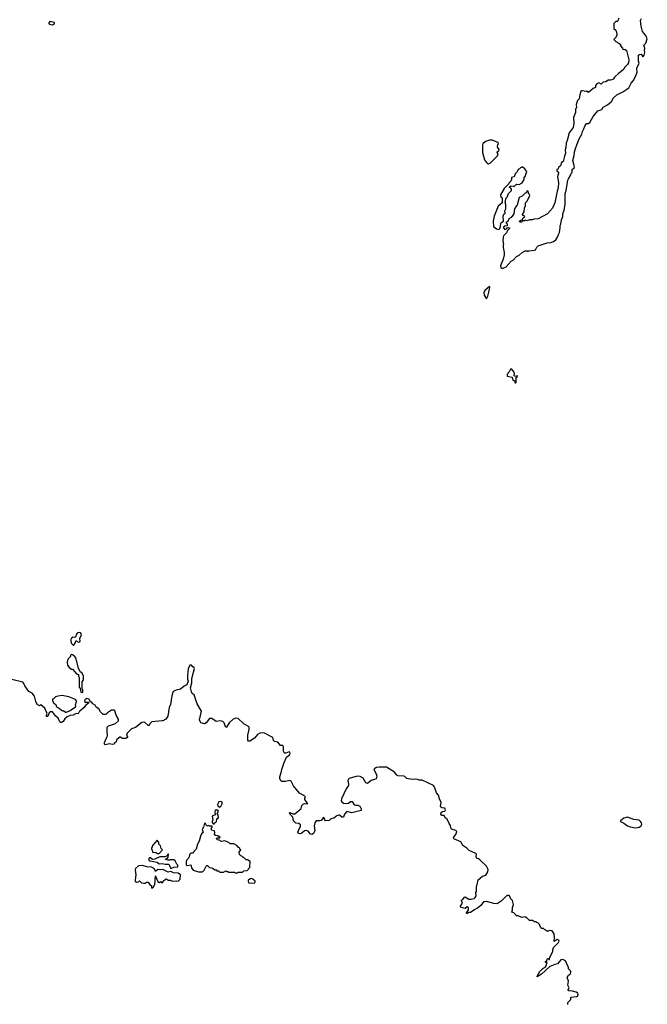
# Model space of a CAD drawing. Extents: x 1980017 to 2252640, y 74400 to 266395.
# Tile 56 of 256: x 2099464 to 2108058, y 106950 to 120435. Entities that reach past the tile are written whole.
import ezdxf

# ---------------------------------------------------------------- set-up
doc = ezdxf.new("R2010")
doc.units = 0

msp = doc.modelspace()

# ---------------------------------------------------------------- linework, layer by layer
at = {"layer": '0CON20XD'}
for points in [[(2107667, 120455), (2107655, 120420), (2107645, 120410), (2107625, 120410), (2107600, 120385), (2107600, 120315), (2107625, 120290), (2107640, 120245), (2107640, 120225), (2107627, 120193), (2107600, 120165), (2107625, 120138), (2107670, 120115), (2107690, 120095), (2107690, 120075), (2107720, 120045), (2107722, 120032), (2107757, 120027), (2107772, 120015), (2107807, 119885), (2107800, 119845), (2107785, 119820), (2107748, 119782), (2107735, 119758), (2107702, 119725), (2107667, 119703), (2107610, 119650), (2107597, 119625), (2107585, 119617), (2107555, 119607), (2107520, 119605), (2107490, 119585), (2107455, 119578), (2107425, 119553), (2107395, 119570), (2107365, 119558), (2107350, 119535), (2107350, 119505), (2107315, 119492), (2107255, 119440), (2107245, 119450), (2107215, 119450), (2107172, 119462), (2107155, 119462), (2107148, 119455), (2107132, 119408), (2107127, 119353), (2107102, 119328), (2107083, 119275), (2107088, 119235), (2107076, 119204), (2107076, 119165), (2107049, 119095), (2107054, 119016), (2107045, 118960), (2106986, 118885), (2106961, 118779), (2106946, 118744), (2106944, 118685), (2106934, 118654), (2106940, 118605), (2106923, 118565), (2106907, 118493), (2106882, 118478), (2106870, 118435), (2106847, 118415), (2106835, 118390), (2106820, 118385), (2106820, 118365), (2106840, 118345), (2106842, 118335), (2106830, 118285), (2106842, 118205), (2106838, 118132), (2106822, 118085), (2106792, 117925), (2106762, 117855), (2106690, 117775), (2106565, 117708), (2106505, 117702), (2106485, 117692), (2106445, 117692), (2106415, 117680), (2106385, 117690), (2106375, 117680), (2106352, 117678), (2106335, 117660), (2106312, 117662), (2106310, 117675), (2106325, 117690), (2106348, 117692), (2106348, 117705), (2106357, 117723), (2106377, 117733), (2106380, 117745), (2106352, 117752), (2106350, 117765), (2106370, 117805), (2106378, 117855), (2106392, 117888), (2106392, 117925), (2106415, 117950), (2106448, 118025), (2106445, 118040), (2106432, 118055), (2106428, 118085), (2106415, 118090), (2106400, 118065), (2106385, 118060), (2106343, 118017), (2106305, 118000), (2106278, 117895), (2106250, 117865), (2106250, 117855), (2106240, 117845), (2106230, 117775), (2106193, 117727), (2106164, 117706), (2106149, 117671), (2106122, 117658), (2106137, 117637), (2106138, 117612), (2106105, 117608), (2106088, 117595), (2106088, 117585), (2106105, 117560), (2106130, 117570), (2106145, 117590), (2106170, 117585), (2106170, 117575), (2106142, 117548), (2106130, 117515), (2106090, 117475), (2106083, 117457), (2106078, 117405), (2106090, 117355), (2106082, 117345), (2106083, 117317), (2106100, 117245), (2106100, 117215), (2106086, 117154), (2106048, 117065), (2106053, 117043), (2106065, 117030), (2106085, 117030), (2106125, 117052), (2106195, 117128), (2106226, 117144), (2106267, 117193), (2106305, 117208), (2106343, 117247), (2106385, 117268), (2106415, 117270), (2106425, 117260), (2106435, 117270), (2106515, 117277), (2106528, 117285), (2106545, 117320), (2106565, 117340), (2106685, 117377), (2106735, 117382), (2106774, 117396), (2106805, 117422), (2106830, 117455), (2106840, 117495), (2106855, 117520), (2106867, 117585), (2106863, 117615), (2106876, 117634), (2106884, 117696), (2106899, 117741), (2106901, 117775), (2106919, 117825), (2106934, 117905), (2106933, 118055), (2106946, 118094), (2106970, 118235), (2106977, 118255), (2107012, 118308), (2107015, 118330), (2107028, 118342), (2107030, 118385), (2107055, 118408), (2107060, 118420), (2107040, 118505), (2107056, 118574), (2107060, 118625), (2107078, 118685), (2107127, 118805), (2107160, 118865), (2107169, 118905), (2107190, 118940), (2107201, 118979), (2107225, 119012), (2107255, 119014), (2107270, 119025), (2107315, 119109), (2107382, 119185), (2107434, 119205), (2107455, 119239), (2107515, 119271), (2107567, 119313), (2107596, 119364), (2107643, 119407), (2107722, 119448), (2107805, 119501), (2107837, 119565), (2107865, 119599), (2107901, 119665), (2107918, 119715), (2107915, 119760), (2107916, 119775), (2107946, 119835), (2107937, 119867), (2107939, 119951), (2107950, 119960), (2107973, 119963), (2107995, 119928), (2108015, 119950), (2108026, 119985), (2108021, 120015), (2108026, 120045), (2108011, 120085), (2108039, 120115), (2108058, 120175), (2108038, 120218), (2107992, 120272), (2107972, 120345), (2107964, 120424), (2107978, 120452)], [(2099915, 120364), (2099942, 120385), (2099940, 120395), (2099875, 120410), (2099860, 120385), (2099885, 120367), (2099915, 120364)], [(2105885, 118460), (2105895, 118470), (2105905, 118470), (2106008, 118572), (2106017, 118597), (2106002, 118615), (2106002, 118625), (2106023, 118637), (2106030, 118655), (2106008, 118688), (2106013, 118727), (2106020, 118735), (2106018, 118755), (2105935, 118787), (2105895, 118787), (2105844, 118766), (2105807, 118735), (2105802, 118715), (2105800, 118615), (2105830, 118515), (2105855, 118480), (2105875, 118460), (2105885, 118460)], [(2106025, 117562), (2106038, 117575), (2106047, 117603), (2106053, 117647), (2106065, 117662), (2106088, 117675), (2106084, 117746), (2106095, 117770), (2106110, 117785), (2106108, 117815), (2106120, 117845), (2106120, 117905), (2106110, 117935), (2106118, 117945), (2106120, 117985), (2106140, 118005), (2106156, 118054), (2106200, 118095), (2106200, 118115), (2106185, 118130), (2106170, 118135), (2106172, 118148), (2106195, 118160), (2106227, 118157), (2106235, 118150), (2106268, 118182), (2106302, 118178), (2106345, 118200), (2106372, 118248), (2106373, 118267), (2106392, 118295), (2106393, 118315), (2106408, 118355), (2106383, 118393), (2106345, 118420), (2106335, 118410), (2106322, 118408), (2106308, 118392), (2106290, 118385), (2106275, 118350), (2106250, 118325), (2106236, 118284), (2106200, 118275), (2106200, 118245), (2106187, 118223), (2106160, 118195), (2106160, 118185), (2106148, 118172), (2106100, 118125), (2106048, 118035), (2106053, 118003), (2106065, 118000), (2106070, 117985), (2106072, 117928), (2106018, 117882), (2105963, 117745), (2105948, 117675), (2105952, 117602), (2105995, 117570), (2106025, 117562)], [(2105855, 116610), (2105875, 116650), (2105890, 116705), (2105900, 116765), (2105895, 116780), (2105833, 116725), (2105819, 116695), (2105824, 116664), (2105855, 116610)], [(2106255, 115460), (2106260, 115465), (2106260, 115535), (2106278, 115542), (2106280, 115555), (2106275, 115560), (2106265, 115550), (2106242, 115552), (2106230, 115565), (2106238, 115585), (2106237, 115607), (2106210, 115635), (2106205, 115650), (2106185, 115650), (2106168, 115612), (2106150, 115595), (2106150, 115585), (2106140, 115575), (2106140, 115555), (2106208, 115538), (2106210, 115505), (2106238, 115488), (2106250, 115475), (2106242, 115462), (2106255, 115460)], [(2100205, 111870), (2100227, 111903), (2100232, 111928), (2100245, 111930), (2100251, 111921), (2100275, 111908), (2100292, 111918), (2100288, 111965), (2100310, 112005), (2100307, 112025), (2100295, 112038), (2100285, 112042), (2100255, 112038), (2100238, 112015), (2100232, 111988), (2100218, 111972), (2100195, 111978), (2100172, 111965), (2100162, 111945), (2100162, 111925), (2100173, 111893), (2100195, 111870), (2100205, 111870)], [(2100325, 111220), (2100330, 111225), (2100327, 111257), (2100320, 111265), (2100320, 111365), (2100338, 111395), (2100337, 111447), (2100315, 111490), (2100290, 111505), (2100268, 111555), (2100232, 111695), (2100216, 111716), (2100188, 111738), (2100175, 111740), (2100160, 111725), (2100160, 111715), (2100123, 111677), (2100112, 111635), (2100118, 111595), (2100141, 111561), (2100175, 111540), (2100185, 111540), (2100240, 111475), (2100270, 111465), (2100270, 111445), (2100280, 111425), (2100280, 111295), (2100290, 111275), (2100300, 111225), (2100325, 111220)], [(2106968, 106948), (2106970, 106975), (2107010, 107015), (2107012, 107048), (2107095, 107057), (2107105, 107063), (2107112, 107085), (2107105, 107101), (2107085, 107114), (2107035, 107132), (2106984, 107134), (2106972, 107142), (2106987, 107175), (2106971, 107211), (2106980, 107265), (2106962, 107315), (2106981, 107349), (2107005, 107368), (2107009, 107395), (2107005, 107410), (2106980, 107435), (2106978, 107455), (2106936, 107546), (2106902, 107562), (2106875, 107558), (2106830, 107505), (2106794, 107496), (2106725, 107467), (2106608, 107362), (2106552, 107325), (2106549, 107335), (2106585, 107399), (2106629, 107441), (2106670, 107470), (2106688, 107528), (2106675, 107530), (2106665, 107522), (2106662, 107535), (2106678, 107542), (2106692, 107578), (2106707, 107577), (2106710, 107565), (2106717, 107563), (2106723, 107595), (2106766, 107674), (2106764, 107696), (2106773, 107727), (2106841, 107795), (2106849, 107815), (2106845, 107830), (2106825, 107838), (2106782, 107812), (2106788, 107865), (2106782, 107915), (2106757, 107957), (2106715, 107960), (2106705, 107950), (2106683, 107953), (2106665, 107970), (2106655, 107970), (2106638, 107988), (2106615, 107990), (2106590, 108015), (2106580, 108045), (2106558, 108068), (2106545, 108070), (2106535, 108080), (2106515, 108080), (2106485, 108100), (2106445, 108100), (2106405, 108140), (2106395, 108140), (2106385, 108150), (2106345, 108138), (2106285, 108160), (2106265, 108160), (2106230, 108205), (2106202, 108212), (2106212, 108245), (2106214, 108276), (2106228, 108315), (2106212, 108372), (2106185, 108400), (2106182, 108422), (2106165, 108440), (2106145, 108440), (2106125, 108430), (2106055, 108362), (2106002, 108328), (2105955, 108332), (2105855, 108357), (2105816, 108354), (2105778, 108302), (2105735, 108268), (2105695, 108248), (2105650, 108215), (2105635, 108208), (2105613, 108207), (2105585, 108190), (2105580, 108205), (2105608, 108242), (2105608, 108278), (2105590, 108285), (2105565, 108262), (2105510, 108275), (2105500, 108285), (2105500, 108295), (2105528, 108335), (2105517, 108357), (2105510, 108375), (2105530, 108385), (2105553, 108417), (2105565, 108420), (2105615, 108392), (2105645, 108389), (2105685, 108400), (2105702, 108415), (2105713, 108435), (2105708, 108482), (2105720, 108495), (2105718, 108555), (2105742, 108655), (2105802, 108705), (2105845, 108717), (2105873, 108765), (2105877, 108795), (2105855, 108840), (2105765, 108930), (2105745, 108942), (2105722, 108945), (2105713, 108975), (2105718, 109005), (2105708, 109015), (2105618, 109055), (2105587, 109087), (2105530, 109125), (2105503, 109173), (2105407, 109217), (2105403, 109235), (2105435, 109277), (2105452, 109315), (2105435, 109330), (2105378, 109348), (2105367, 109365), (2105365, 109400), (2105343, 109425), (2105318, 109485), (2105288, 109505), (2105278, 109538), (2105245, 109537), (2105231, 109545), (2105235, 109578), (2105255, 109592), (2105284, 109596), (2105296, 109615), (2105286, 109636), (2105245, 109640), (2105231, 109651), (2105228, 109665), (2105233, 109713), (2105212, 109762), (2105197, 109815), (2105170, 109845), (2105150, 109915), (2105140, 109935), (2105128, 109945), (2104975, 110018), (2104935, 110019), (2104915, 110030), (2104885, 110033), (2104845, 110030), (2104785, 110037), (2104765, 110044), (2104738, 110068), (2104723, 110073), (2104645, 110077), (2104628, 110088), (2104598, 110128), (2104485, 110197), (2104385, 110200), (2104348, 110192), (2104325, 110180), (2104314, 110165), (2104346, 110105), (2104354, 110076), (2104345, 110040), (2104323, 110027), (2104275, 110014), (2104225, 109974), (2104205, 109981), (2104165, 110046), (2104125, 110070), (2104085, 110073), (2103977, 110043), (2103964, 110035), (2103956, 110015), (2103968, 109965), (2103967, 109945), (2103935, 109899), (2103872, 109765), (2103867, 109735), (2103873, 109725), (2103896, 109706), (2103945, 109702), (2103965, 109706), (2103995, 109729), (2104015, 109729), (2104044, 109684), (2104065, 109676), (2104095, 109677), (2104122, 109662), (2104141, 109625), (2104140, 109605), (2104014, 109574), (2103945, 109592), (2103910, 109555), (2103897, 109515), (2103889, 109511), (2103875, 109514), (2103845, 109540), (2103835, 109540), (2103805, 109530), (2103765, 109498), (2103725, 109490), (2103702, 109468), (2103652, 109465), (2103642, 109475), (2103635, 109502), (2103625, 109510), (2103591, 109469), (2103575, 109462), (2103525, 109463), (2103504, 109436), (2103496, 109395), (2103506, 109325), (2103485, 109289), (2103465, 109274), (2103445, 109282), (2103415, 109320), (2103385, 109330), (2103365, 109326), (2103325, 109293), (2103305, 109286), (2103288, 109288), (2103278, 109295), (2103274, 109306), (2103293, 109353), (2103311, 109385), (2103309, 109409), (2103285, 109426), (2103245, 109432), (2103225, 109447), (2103214, 109464), (2103202, 109512), (2103154, 109566), (2103165, 109576), (2103205, 109559), (2103230, 109560), (2103316, 109634), (2103329, 109675), (2103345, 109693), (2103365, 109700), (2103410, 109695), (2103370, 109755), (2103368, 109775), (2103378, 109795), (2103295, 109840), (2103211, 109941), (2103181, 110005), (2103165, 110014), (2103105, 110003), (2103053, 110003), (2103041, 110011), (2103024, 110044), (2103024, 110065), (2103045, 110124), (2103052, 110168), (2103087, 110263), (2103117, 110333), (2103158, 110365), (2103169, 110385), (2103165, 110403), (2103155, 110408), (2103108, 110388), (2103095, 110390), (2103081, 110405), (2103074, 110425), (2103074, 110475), (2103066, 110496), (2103035, 110496), (2102998, 110538), (2102955, 110548), (2102940, 110565), (2102928, 110605), (2102815, 110664), (2102785, 110670), (2102752, 110665), (2102721, 110645), (2102678, 110595), (2102615, 110556), (2102595, 110556), (2102588, 110568), (2102588, 110635), (2102608, 110715), (2102605, 110745), (2102595, 110756), (2102533, 110793), (2102455, 110866), (2102425, 110871), (2102387, 110855), (2102331, 110805), (2102295, 110747), (2102285, 110740), (2102262, 110805), (2102245, 110823), (2102215, 110831), (2102155, 110822), (2102095, 110864), (2102065, 110864), (2102015, 110807), (2101995, 110792), (2101946, 110806), (2101933, 110823), (2101928, 110845), (2101952, 110965), (2101892, 111065), (2101855, 111188), (2101827, 111207), (2101815, 111230), (2101803, 111285), (2101820, 111355), (2101819, 111411), (2101858, 111548), (2101855, 111558), (2101835, 111570), (2101815, 111597), (2101795, 111593), (2101787, 111585), (2101770, 111545), (2101760, 111455), (2101762, 111402), (2101772, 111375), (2101752, 111325), (2101715, 111307), (2101665, 111265), (2101605, 111252), (2101575, 111239), (2101560, 111225), (2101546, 111175), (2101530, 111055), (2101509, 111015), (2101491, 110895), (2101466, 110854), (2101425, 110833), (2101413, 110833)], [(2101413, 110833), (2101275, 110817), (2101242, 110785), (2101235, 110770), (2101225, 110770), (2101175, 110813), (2101135, 110808), (2101050, 110740), (2100996, 110724), (2100934, 110665), (2100927, 110637), (2100940, 110615), (2100938, 110602), (2100915, 110592), (2100865, 110590), (2100845, 110610), (2100835, 110608), (2100792, 110575), (2100787, 110543), (2100764, 110526), (2100757, 110513), (2100735, 110508), (2100695, 110517), (2100635, 110502), (2100623, 110513), (2100623, 110537), (2100655, 110610), (2100668, 110625), (2100660, 110695), (2100663, 110747), (2100680, 110765), (2100775, 110798), (2100817, 110833), (2100818, 110855), (2100785, 110910), (2100765, 110970), (2100755, 110980), (2100723, 110977), (2100665, 110940), (2100645, 110920), (2100605, 110920), (2100570, 110955), (2100546, 110996), (2100511, 111021), (2100498, 111045), (2100467, 111067), (2100452, 111085), (2100427, 111097), (2100415, 111128), (2100385, 111138), (2100355, 111120), (2100353, 111095), (2100365, 111088), (2100405, 111090), (2100410, 111085), (2100408, 111075), (2100367, 111043), (2100346, 111014), (2100289, 110965), (2100277, 110955), (2100265, 110930), (2100235, 110931), (2100195, 110909), (2100155, 110906), (2100114, 110886), (2100080, 110860), (2100057, 110823), (2100035, 110810), (2100025, 110810), (2100015, 110820), (2099990, 110870), (2099955, 110903), (2099915, 110957), (2099884, 110956), (2099869, 110941), (2099855, 110900), (2099845, 110892), (2099833, 110893), (2099830, 110905), (2099838, 110935), (2099810, 111005), (2099755, 111050), (2099735, 111038), (2099705, 111057), (2099684, 111095), (2099665, 111168), (2099633, 111213), (2099588, 111235), (2099535, 111312), (2099522, 111345), (2099505, 111360), (2099355, 111400)], [(2100105, 110952), (2100155, 110973), (2100228, 111025), (2100232, 111035), (2100228, 111055), (2100236, 111074), (2100240, 111105), (2100230, 111125), (2100135, 111160), (2100045, 111180), (2099985, 111172), (2099955, 111160), (2099928, 111132), (2099912, 111128), (2099912, 111105), (2099932, 111075), (2099958, 111058), (2099970, 111025), (2100005, 111008), (2100035, 110978), (2100051, 110971), (2100065, 110972), (2100093, 110953), (2100105, 110952)], [(2102205, 109652), (2102224, 109666), (2102236, 109695), (2102235, 109718), (2102218, 109728), (2102190, 109725), (2102172, 109685), (2102177, 109667), (2102193, 109653), (2102205, 109652)], [(2102125, 109420), (2102130, 109435), (2102145, 109440), (2102160, 109455), (2102165, 109490), (2102187, 109505), (2102182, 109545), (2102170, 109565), (2102188, 109595), (2102177, 109607), (2102165, 109610), (2102145, 109610), (2102142, 109605), (2102138, 109585), (2102140, 109545), (2102100, 109525), (2102108, 109475), (2102098, 109455), (2102098, 109438), (2102112, 109422), (2102125, 109420)], [(2107899, 109369), (2107945, 109374), (2107975, 109393), (2107984, 109415), (2107980, 109435), (2107967, 109455), (2107945, 109470), (2107875, 109480), (2107785, 109513), (2107735, 109498), (2107692, 109465), (2107690, 109455), (2107735, 109432), (2107785, 109393), (2107825, 109380), (2107899, 109369)], [(2102445, 108750), (2102455, 108760), (2102515, 108760), (2102535, 108780), (2102578, 108782), (2102617, 108823), (2102618, 108908), (2102585, 108930), (2102565, 108930), (2102535, 108960), (2102525, 108960), (2102505, 108980), (2102492, 108982), (2102472, 109002), (2102470, 109035), (2102490, 109065), (2102480, 109075), (2102480, 109085), (2102455, 109100), (2102435, 109127), (2102395, 109147), (2102345, 109148), (2102326, 109166), (2102275, 109190), (2102225, 109180), (2102195, 109200), (2102172, 109202), (2102160, 109215), (2102162, 109228), (2102205, 109230), (2102210, 109235), (2102175, 109258), (2102145, 109260), (2102132, 109272), (2102138, 109305), (2102130, 109325), (2102090, 109335), (2102090, 109365), (2102100, 109375), (2102098, 109388), (2102065, 109390), (2102055, 109400), (2102025, 109390), (2102010, 109425), (2101995, 109430), (2101982, 109378), (2101964, 109345), (2101978, 109305), (2101954, 109286), (2101938, 109255), (2101922, 109185), (2101897, 109145), (2101880, 109075), (2101850, 109045), (2101838, 109022), (2101805, 109020), (2101793, 109007), (2101780, 108955), (2101752, 108928), (2101743, 108907), (2101742, 108862), (2101755, 108850), (2101805, 108860), (2101818, 108818), (2101840, 108785), (2101914, 108764), (2101966, 108764), (2101992, 108788), (2102015, 108840), (2102025, 108850), (2102035, 108850), (2102062, 108822), (2102095, 108820), (2102105, 108810), (2102115, 108810), (2102135, 108790), (2102155, 108790), (2102165, 108780), (2102188, 108778), (2102205, 108760), (2102255, 108760), (2102285, 108780), (2102295, 108770), (2102315, 108770), (2102325, 108760), (2102405, 108760), (2102415, 108750), (2102445, 108750)], [(2101375, 109014), (2101420, 109065), (2101403, 109083), (2101392, 109122), (2101370, 109145), (2101368, 109165), (2101345, 109200), (2101283, 109127), (2101280, 109105), (2101270, 109095), (2101270, 109075), (2101280, 109065), (2101283, 109033), (2101327, 109027), (2101350, 109015), (2101375, 109014)], [(2101535, 108812), (2101575, 108830), (2101627, 108833), (2101630, 108855), (2101615, 108870), (2101593, 108913), (2101575, 108928), (2101525, 108930), (2101517, 108923), (2101495, 108922), (2101485, 108930), (2101462, 108932), (2101462, 108938), (2101488, 108952), (2101497, 108963), (2101500, 109005), (2101495, 109010), (2101490, 108990), (2101458, 108972), (2101385, 108968), (2101315, 108936), (2101284, 108934), (2101245, 108960), (2101230, 108945), (2101232, 108925), (2101244, 108914), (2101345, 108898), (2101373, 108873), (2101415, 108880), (2101455, 108868), (2101505, 108868), (2101535, 108812)], [(2101275, 108542), (2101295, 108560), (2101315, 108590), (2101325, 108710), (2101327, 108687), (2101343, 108665), (2101362, 108622), (2101375, 108620), (2101395, 108630), (2101405, 108620), (2101425, 108620), (2101430, 108635), (2101460, 108665), (2101475, 108670), (2101495, 108650), (2101525, 108650), (2101555, 108637), (2101605, 108642), (2101635, 108638), (2101663, 108665), (2101667, 108725), (2101635, 108748), (2101572, 108752), (2101535, 108768), (2101495, 108762), (2101426, 108796), (2101395, 108791), (2101355, 108798), (2101325, 108768), (2101310, 108805), (2101269, 108829), (2101205, 108834), (2101145, 108851), (2101092, 108848), (2101051, 108809), (2101044, 108786), (2101054, 108725), (2101044, 108654), (2101047, 108635), (2101065, 108622), (2101092, 108628), (2101105, 108640), (2101133, 108613), (2101165, 108608), (2101185, 108610), (2101198, 108622), (2101222, 108622), (2101252, 108582), (2101270, 108575), (2101270, 108545), (2101275, 108542)], [(2102675, 108608), (2102689, 108625), (2102686, 108635), (2102655, 108663), (2102635, 108672), (2102621, 108669), (2102593, 108645), (2102591, 108631), (2102602, 108615), (2102675, 108608)]]:
    msp.add_lwpolyline(points, dxfattribs=at)

doc.saveas('drawing.dxf')
